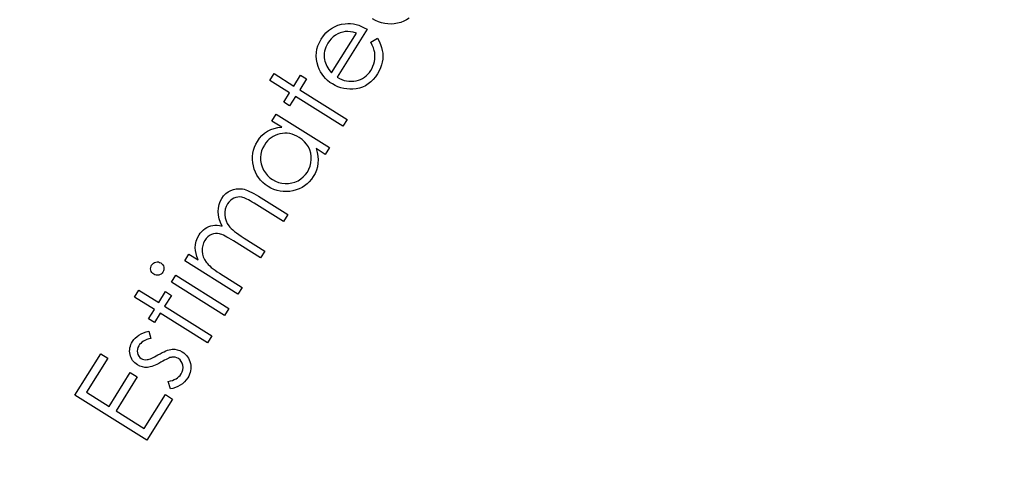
# Model space of a CAD drawing. Header units: inches. Extents: x 0.1 to 87.3, y 0.1 to 33.9.
# Tile 40 of 140: x 16.9 to 18, y 20.4 to 20.9. Entities that reach past the tile are written whole.
import ezdxf

# ---------------------------------------------------------------- set-up
doc = ezdxf.new("R2010")
doc.units = ezdxf.units.IN
doc.header["$MEASUREMENT"] = 0
doc.layers.add('DIMENSIONS', color=171, linetype='Continuous')
doc.styles.add('SLDTEXTSTYLE0', font='TXT', dxfattribs={"width": 0.75})
doc.dimstyles.new('SLDDIMSTYLE0', dxfattribs={"dimtxt": 0.125, "dimasz": 0.13, "dimexe": 0, "dimexo": 0.0625, "dimgap": 0.03125, "dimtad": 0, "dimtih": 1, "dimtoh": 1, "dimdec": 4, "dimlfac": 1.333333, "dimrnd": 1e-09, "dimzin": 4, "dimdsep": 46, "dimtxsty": 'SLDTEXTSTYLE0', "dimsah": 1, "dimcen": 0.09, "dimadec": 0, "dimazin": 1, "dimtfac": 1, "dimtdec": 4, "dimtofl": 0, "dimtmove": 0, "dimatfit": 3, "dimfxl": 0, "dimfrac": 2, "dimtolj": 1, "dimtzin": 12, "dimarcsym": 0})

# ---------------------------------------------------------------- blocks, each defined once
blk = doc.blocks.new('_D_4')
at = {"layer": 'DIMENSIONS'}
for p, q in [((2.5885, 22.5365), (2.5885, 18.9646)), ((31.3982, 22.2046), (31.3982, 18.9646)), ((2.5885, 19.0896), (16.7949, 19.0896)), ((31.3982, 19.0896), (17.4421, 19.0896))]:
    blk.add_line(p, q, dxfattribs=at)
for centre, start, end in [((17.0167, 19.0769), 153.4349, 206.5651), ((17.2202, 19.0769), 333.4349, 26.5651)]:
    blk.add_arc(centre, 0.2219, start, end, dxfattribs=at)
for points in [[(2.5885, 19.0896), (2.7185, 19.0696), (2.7185, 19.1096)], [(31.3982, 19.0896), (31.2682, 19.1096), (31.2682, 19.0696)]]:
    blk.add_solid(points, dxfattribs=at)
at = {"layer": 'DIMENSIONS', "insert": (16.8183, 19.1389), "char_height": 0.125, "attachment_point": 1, "style": 'SLDTEXTSTYLE0'}
blk.add_mtext('38.4130', dxfattribs=at)

msp = doc.modelspace()

# ---------------------------------------------------------------- linework, layer by layer
at = {"color": 7, "linetype": 'Continuous', "flags": 128}
for points in [[(17.37357, 20.912157), (17.370659, 20.910335), (17.367541, 20.908814), (17.364217, 20.907575), (17.360687, 20.906636), (17.357081, 20.906016), (17.353513, 20.905753), (17.350001, 20.905847), (17.346526, 20.906279), (17.343108, 20.907068), (17.339747, 20.908213), (17.336441, 20.909715), (17.333174, 20.911556)], [(17.331129, 20.885935), (17.33845, 20.890198), (17.33845, 20.890198), (17.340366, 20.886743), (17.341906, 20.883362), (17.343089, 20.880038), (17.343878, 20.87677), (17.344328, 20.87354), (17.344479, 20.870329), (17.34431, 20.867136), (17.34384, 20.863944), (17.343051, 20.860751), (17.341906, 20.857559), (17.340403, 20.854328), (17.338563, 20.851098), (17.338563, 20.851098), (17.336234, 20.847699), (17.333736, 20.844675), (17.331051, 20.842046), (17.328215, 20.839793), (17.325192, 20.837896), (17.321999, 20.836393), (17.318637, 20.835285), (17.315107, 20.834534), (17.31152, 20.83414), (17.308027, 20.834027), (17.304609, 20.834234), (17.301285, 20.834722), (17.298036, 20.83553), (17.294862, 20.836638), (17.291763, 20.838027), (17.288758, 20.839736), (17.288758, 20.839736), (17.286073, 20.841558), (17.283575, 20.843567), (17.281303, 20.845727), (17.279256, 20.848056), (17.277396, 20.850554), (17.275762, 20.85322), (17.274335, 20.856037), (17.273114, 20.859042), (17.273114, 20.859042), (17.271913, 20.86293), (17.27118, 20.866798), (17.270917, 20.870629), (17.271105, 20.874423), (17.271762, 20.878179), (17.272889, 20.881897), (17.274467, 20.885597), (17.276514, 20.889259), (17.276514, 20.889259), (17.278974, 20.892809), (17.281678, 20.895945), (17.284627, 20.898668), (17.2878, 20.900997), (17.291218, 20.902894), (17.294881, 20.904377), (17.298768, 20.905466), (17.3029, 20.906124), (17.3029, 20.906124), (17.305904, 20.90633), (17.308909, 20.906255), (17.311933, 20.905898), (17.314956, 20.905279), (17.317961, 20.904377), (17.320985, 20.903213), (17.324027, 20.901767), (17.327051, 20.900039), (17.327051, 20.900039), (17.294054, 20.847229), (17.294054, 20.847229), (17.296646, 20.845821), (17.299256, 20.844657), (17.301867, 20.843774), (17.304477, 20.843154), (17.307088, 20.842779), (17.309698, 20.842685), (17.312308, 20.842835), (17.314938, 20.843267), (17.317492, 20.843924), (17.319896, 20.844826), (17.322149, 20.845934), (17.324271, 20.847248), (17.326224, 20.848807), (17.328046, 20.850572), (17.329718, 20.852563), (17.331239, 20.854779), (17.331239, 20.854779), (17.332535, 20.85707), (17.333605, 20.859437), (17.334469, 20.861915), (17.335126, 20.86447), (17.335558, 20.867042), (17.335765, 20.86954), (17.335746, 20.871944), (17.335483, 20.874273), (17.334938, 20.876714), (17.334037, 20.879475), (17.33276, 20.882555), (17.331126, 20.885935)], [(17.315317, 20.895813), (17.311914, 20.896771), (17.308721, 20.897353), (17.305717, 20.897579), (17.3029, 20.897447), (17.300195, 20.896959), (17.297529, 20.896133), (17.294899, 20.894968), (17.292289, 20.893447), (17.28981, 20.891644), (17.287594, 20.889616), (17.285584, 20.887344), (17.283838, 20.884846), (17.283838, 20.884846), (17.282598, 20.882667), (17.281584, 20.88047), (17.280795, 20.878217), (17.280213, 20.875944), (17.279856, 20.873634), (17.279725, 20.871306), (17.279819, 20.86892), (17.280119, 20.866517), (17.280119, 20.866517), (17.280514, 20.864751), (17.281058, 20.862967), (17.281791, 20.861183), (17.282692, 20.85938), (17.283763, 20.857577), (17.285002, 20.855756), (17.286411, 20.853915), (17.287988, 20.852075), (17.287988, 20.852075), (17.315313, 20.895813)], [(17.219694, 20.843508), (17.224458, 20.851132), (17.224458, 20.851132), (17.246281, 20.837498), (17.246281, 20.837498), (17.253774, 20.84948), (17.253774, 20.84948), (17.260253, 20.845423), (17.260253, 20.845423), (17.25276, 20.833442), (17.25276, 20.833442), (17.305025, 20.800783), (17.305025, 20.800783), (17.300254, 20.793158), (17.300254, 20.793158), (17.24799, 20.825817), (17.24799, 20.825817), (17.241548, 20.815507), (17.241548, 20.815507), (17.235069, 20.819563), (17.235069, 20.819563), (17.24151, 20.829873), (17.24151, 20.829873), (17.219688, 20.843508)], [(17.226853, 20.806392), (17.285593, 20.769677), (17.285593, 20.769677), (17.280935, 20.762221), (17.280935, 20.762221), (17.270832, 20.768531), (17.270832, 20.768531), (17.272015, 20.764399), (17.272747, 20.760324), (17.273029, 20.756343), (17.27286, 20.752437), (17.27224, 20.748624), (17.271189, 20.744887), (17.269667, 20.741244), (17.267696, 20.737694), (17.267696, 20.737694), (17.265649, 20.734727), (17.263376, 20.732041), (17.260897, 20.729656), (17.258212, 20.727553), (17.255301, 20.725731), (17.252183, 20.72421), (17.248859, 20.722989), (17.245329, 20.72205), (17.241723, 20.721431), (17.238155, 20.721168), (17.234643, 20.721262), (17.231168, 20.721694), (17.22775, 20.722482), (17.224389, 20.723628), (17.221083, 20.72513), (17.217816, 20.726971), (17.217816, 20.726971), (17.214792, 20.729055), (17.21205, 20.731347), (17.209609, 20.733844), (17.207449, 20.736549), (17.205571, 20.73946), (17.203994, 20.742577), (17.202698, 20.745901), (17.201684, 20.749432), (17.200989, 20.753038), (17.20067, 20.756568), (17.200688, 20.760042), (17.201045, 20.76346), (17.201778, 20.766822), (17.202848, 20.770109), (17.204275, 20.773339), (17.206059, 20.776494), (17.206059, 20.776494), (17.208463, 20.779912), (17.211149, 20.782917), (17.214097, 20.785489), (17.217327, 20.787668), (17.220839, 20.789433), (17.224614, 20.790767), (17.228671, 20.791687), (17.23299, 20.792175), (17.23299, 20.792175), (17.222191, 20.798936), (17.222191, 20.798936), (17.226849, 20.806392)], [(17.213745, 20.772531), (17.211994, 20.76932), (17.210717, 20.765977), (17.209909, 20.762521), (17.209553, 20.758934), (17.209665, 20.755329), (17.210285, 20.751798), (17.211374, 20.748361), (17.212952, 20.744981), (17.214942, 20.741826), (17.217252, 20.739009), (17.2199, 20.73653), (17.222868, 20.734408), (17.222868, 20.734408), (17.22606, 20.73268), (17.229422, 20.731403), (17.232971, 20.730558), (17.236708, 20.730163), (17.240464, 20.73022), (17.244089, 20.730746), (17.247563, 20.731741), (17.250887, 20.733206), (17.253986, 20.735084), (17.256747, 20.7373), (17.259169, 20.739854), (17.261254, 20.742765), (17.261254, 20.742765), (17.262982, 20.745957), (17.264259, 20.7493), (17.265085, 20.752812), (17.265479, 20.756493), (17.265423, 20.760174), (17.264879, 20.763705), (17.263864, 20.767104), (17.262362, 20.770334), (17.260428, 20.773376), (17.25808, 20.776137), (17.255338, 20.778635), (17.252183, 20.78087), (17.252183, 20.78087), (17.249629, 20.782316), (17.247037, 20.783499), (17.244408, 20.7844), (17.241779, 20.785039), (17.239094, 20.785396), (17.236408, 20.785471), (17.233685, 20.785264), (17.230924, 20.784795), (17.228239, 20.784062), (17.225703, 20.783104), (17.223337, 20.781921), (17.221102, 20.780513), (17.219036, 20.77886), (17.217121, 20.776982), (17.215356, 20.774879), (17.21374, 20.772531)], [(17.125922, 20.644869), (17.130594, 20.652362), (17.130594, 20.652362), (17.140735, 20.646014), (17.140735, 20.646014), (17.139364, 20.649639), (17.138369, 20.653057), (17.137786, 20.656249), (17.137599, 20.659254), (17.137599, 20.659254), (17.137899, 20.663085), (17.138669, 20.666747), (17.139927, 20.670184), (17.141674, 20.673452), (17.141674, 20.673452), (17.143082, 20.675499), (17.144679, 20.677339), (17.146444, 20.679011), (17.148397, 20.680494), (17.150444, 20.681771), (17.152529, 20.682767), (17.154632, 20.683518), (17.156773, 20.683987), (17.159045, 20.684194), (17.161581, 20.684138), (17.16436, 20.683818), (17.167384, 20.683217), (17.167384, 20.683217), (17.165393, 20.687255), (17.163947, 20.691274), (17.163083, 20.695255), (17.162764, 20.699218), (17.163008, 20.703087), (17.163759, 20.706805), (17.165018, 20.710317), (17.166802, 20.713679), (17.166802, 20.713679), (17.168849, 20.716514), (17.171159, 20.718937), (17.17375, 20.720928), (17.176605, 20.722505), (17.179666, 20.723632), (17.18284, 20.724289), (17.186126, 20.724421), (17.189526, 20.724083), (17.191328, 20.723707), (17.193244, 20.723144), (17.195291, 20.722411), (17.197469, 20.721491), (17.199779, 20.720383), (17.202221, 20.719106), (17.204775, 20.71766), (17.20746, 20.716026), (17.20746, 20.716026), (17.239537, 20.695988), (17.239537, 20.695988), (17.234729, 20.688269), (17.234729, 20.688269), (17.202653, 20.708308), (17.202653, 20.708308), (17.200362, 20.709716), (17.198239, 20.710956), (17.196286, 20.712026), (17.194465, 20.712965), (17.192812, 20.713716), (17.191328, 20.714336), (17.189995, 20.714787), (17.188812, 20.715068), (17.186633, 20.715331), (17.184474, 20.715237), (17.182352, 20.714805), (17.180229, 20.714017), (17.17822, 20.712909), (17.176379, 20.711463), (17.174708, 20.709678), (17.173206, 20.707575), (17.173206, 20.707575), (17.171722, 20.704758), (17.170708, 20.70181), (17.170182, 20.698711), (17.170144, 20.695481), (17.170576, 20.692251), (17.171459, 20.689171), (17.172811, 20.686222), (17.174614, 20.683405), (17.175779, 20.681997), (17.177187, 20.680513), (17.178877, 20.678973), (17.180849, 20.677339), (17.183065, 20.67563), (17.185563, 20.673846), (17.188324, 20.671987), (17.191347, 20.670053), (17.191347, 20.670053), (17.214353, 20.655667), (17.214353, 20.655667), (17.209658, 20.648155), (17.209658, 20.648155), (17.179591, 20.666954), (17.179591, 20.666954), (17.177018, 20.668531), (17.174652, 20.669921), (17.172454, 20.671161), (17.170445, 20.672212), (17.168623, 20.673076), (17.167008, 20.673771), (17.165562, 20.674297), (17.164304, 20.674654), (17.162013, 20.674992), (17.15974, 20.674973), (17.157506, 20.674597), (17.155308, 20.673846), (17.153224, 20.672757), (17.151346, 20.67133), (17.149637, 20.669564), (17.148134, 20.667461), (17.148134, 20.667461), (17.146726, 20.664757), (17.145749, 20.661902), (17.145242, 20.65886), (17.145167, 20.655667), (17.145561, 20.652456), (17.146407, 20.649395), (17.147702, 20.646427), (17.149449, 20.64361), (17.150557, 20.642202), (17.151872, 20.640756), (17.15343, 20.639272), (17.155196, 20.637751), (17.157167, 20.636173), (17.159384, 20.634558), (17.161806, 20.632906), (17.164454, 20.631197), (17.164454, 20.631197), (17.189338, 20.615647), (17.189338, 20.615647), (17.184661, 20.608154), (17.184661, 20.608154), (17.125917, 20.644869)], [(17.089392, 20.640248), (17.090289, 20.641431), (17.091341, 20.64237), (17.092581, 20.643065), (17.093989, 20.643534), (17.095454, 20.643741), (17.096881, 20.643647), (17.098252, 20.643271), (17.099567, 20.642614), (17.099567, 20.642614), (17.100731, 20.641731), (17.101651, 20.64068), (17.102346, 20.63944), (17.102797, 20.638032), (17.102985, 20.636567), (17.10291, 20.635139), (17.102515, 20.633769), (17.101858, 20.632454), (17.101858, 20.632454), (17.100975, 20.631308), (17.099924, 20.630388), (17.098703, 20.629693), (17.097294, 20.629224), (17.095829, 20.629036), (17.09444, 20.629111), (17.093069, 20.629487), (17.091773, 20.630144), (17.091773, 20.630144), (17.09059, 20.631045), (17.089651, 20.632097), (17.088956, 20.633337), (17.088486, 20.634726), (17.088299, 20.636191), (17.088374, 20.6376), (17.088749, 20.638952), (17.089388, 20.640248)], [(17.111216, 20.621355), (17.11598, 20.62898), (17.11598, 20.62898), (17.174724, 20.592265), (17.174724, 20.592265), (17.169954, 20.58464), (17.169954, 20.58464), (17.11121, 20.621355)], [(17.070652, 20.604994), (17.075418, 20.612619), (17.075418, 20.612619), (17.097241, 20.598985), (17.097241, 20.598985), (17.104734, 20.610966), (17.104734, 20.610966), (17.111213, 20.60691), (17.111213, 20.60691), (17.10372, 20.594928), (17.10372, 20.594928), (17.155985, 20.56227), (17.155985, 20.56227), (17.151215, 20.554645), (17.151215, 20.554645), (17.09895, 20.587303), (17.09895, 20.587303), (17.092508, 20.576993), (17.092508, 20.576993), (17.086029, 20.58105), (17.086029, 20.58105), (17.092471, 20.59136), (17.092471, 20.59136), (17.070648, 20.604994)], [(17.086491, 20.56748), (17.088463, 20.55948), (17.088463, 20.55948), (17.086153, 20.558841), (17.084012, 20.55809), (17.082077, 20.557226), (17.080331, 20.556268), (17.078753, 20.555198), (17.077382, 20.554015), (17.076199, 20.552738), (17.075204, 20.551348), (17.075204, 20.551348), (17.074246, 20.54947), (17.073683, 20.547554), (17.073495, 20.545564), (17.073701, 20.543517), (17.074246, 20.541582), (17.07511, 20.539911), (17.076256, 20.538502), (17.07772, 20.537357), (17.07772, 20.537357), (17.079223, 20.536606), (17.080857, 20.536155), (17.082641, 20.535986), (17.084538, 20.536117), (17.084538, 20.536117), (17.085589, 20.536305), (17.086772, 20.536624), (17.088087, 20.537075), (17.089514, 20.537657), (17.091054, 20.538371), (17.092707, 20.539216), (17.094491, 20.540193), (17.096407, 20.541301), (17.096407, 20.541301), (17.098754, 20.542653), (17.100989, 20.543836), (17.103111, 20.54485), (17.10512, 20.545714), (17.107017, 20.54639), (17.108783, 20.546935), (17.110454, 20.547291), (17.111994, 20.547498), (17.111994, 20.547498), (17.114924, 20.547479), (17.117741, 20.54701), (17.120464, 20.546071), (17.123074, 20.5447), (17.123074, 20.5447), (17.124802, 20.543517), (17.126361, 20.542202), (17.12775, 20.540794), (17.128971, 20.539254), (17.130023, 20.537601), (17.130905, 20.535836), (17.131619, 20.533958), (17.132164, 20.531967), (17.132521, 20.52992), (17.132671, 20.527892), (17.132614, 20.525901), (17.132352, 20.52391), (17.131882, 20.521938), (17.131225, 20.519985), (17.130342, 20.518051), (17.129253, 20.516135), (17.129253, 20.516135), (17.127544, 20.513713), (17.125591, 20.511515), (17.123412, 20.509562), (17.120971, 20.507816), (17.118379, 20.50637), (17.115712, 20.505243), (17.112952, 20.504454), (17.110116, 20.503985), (17.110116, 20.503985), (17.107675, 20.512116), (17.107675, 20.512116), (17.110116, 20.512623), (17.11237, 20.513262), (17.114417, 20.51407), (17.116295, 20.515027), (17.117966, 20.516117), (17.119468, 20.517356), (17.120764, 20.518765), (17.121872, 20.520305), (17.121872, 20.520305), (17.123055, 20.522596), (17.123769, 20.524943), (17.124013, 20.527366), (17.123788, 20.529826), (17.123131, 20.532174), (17.122116, 20.534202), (17.120708, 20.53593), (17.118924, 20.537319), (17.118924, 20.537319), (17.117271, 20.538183), (17.115525, 20.538709), (17.113722, 20.538934), (17.111825, 20.538822), (17.111825, 20.538822), (17.110811, 20.538615), (17.109646, 20.538258), (17.108332, 20.53777), (17.106886, 20.53715), (17.10529, 20.53638), (17.103543, 20.53546), (17.101665, 20.534408), (17.099637, 20.533225), (17.099637, 20.533225), (17.097421, 20.531967), (17.095299, 20.530859), (17.093289, 20.529901), (17.091392, 20.529112), (17.089589, 20.528474), (17.08788, 20.527986), (17.086284, 20.527666), (17.084782, 20.527497), (17.084782, 20.527497), (17.081927, 20.527535), (17.079166, 20.528023), (17.076462, 20.528943), (17.073852, 20.530333), (17.073852, 20.530333), (17.072255, 20.531422), (17.070828, 20.532624), (17.069551, 20.533901), (17.068443, 20.535291), (17.067485, 20.536775), (17.066697, 20.538371), (17.066058, 20.540042), (17.065588, 20.541826), (17.065288, 20.543648), (17.065175, 20.54547), (17.065232, 20.547273), (17.065495, 20.549076), (17.065927, 20.55086), (17.066565, 20.552625), (17.067373, 20.55439), (17.068368, 20.556137), (17.068368, 20.556137), (17.069758, 20.55809), (17.071392, 20.559874), (17.073288, 20.561527), (17.075429, 20.563029), (17.077814, 20.564363), (17.080462, 20.565546), (17.083354, 20.566597), (17.086491, 20.56748)], [(17.004821, 20.497074), (17.033248, 20.542579), (17.033248, 20.542579), (17.041079, 20.537677), (17.041079, 20.537677), (17.017586, 20.500098), (17.017586, 20.500098), (17.042413, 20.484586), (17.042413, 20.484586), (17.0657, 20.521845), (17.0657, 20.521845), (17.073475, 20.516981), (17.073475, 20.516981), (17.050188, 20.479722), (17.050188, 20.479722), (17.081344, 20.460266), (17.081344, 20.460266), (17.104631, 20.497525), (17.104631, 20.497525), (17.112462, 20.492624), (17.112462, 20.492624), (17.084236, 20.447439), (17.084236, 20.447439), (17.004815, 20.497074)]]:
    msp.add_lwpolyline(points, dxfattribs=at)

# ---------------------------------------------------------------- dimensions: what is measured, and where the dimension line sits
at = {"layer": 'DIMENSIONS'}
dim = msp.add_linear_dim(base=(31.39821, 19.089632), p1=(2.588479, 22.586453), p2=(31.39821, 22.254554), text='(<>)', dimstyle='SLDDIMSTYLE0', dxfattribs=at)
dim.commit()
dim.dimension.update_dxf_attribs({"geometry": '_D_4', "text_midpoint": (17.118469, 19.089632), "dimtype": 160})

doc.saveas('drawing.dxf')
